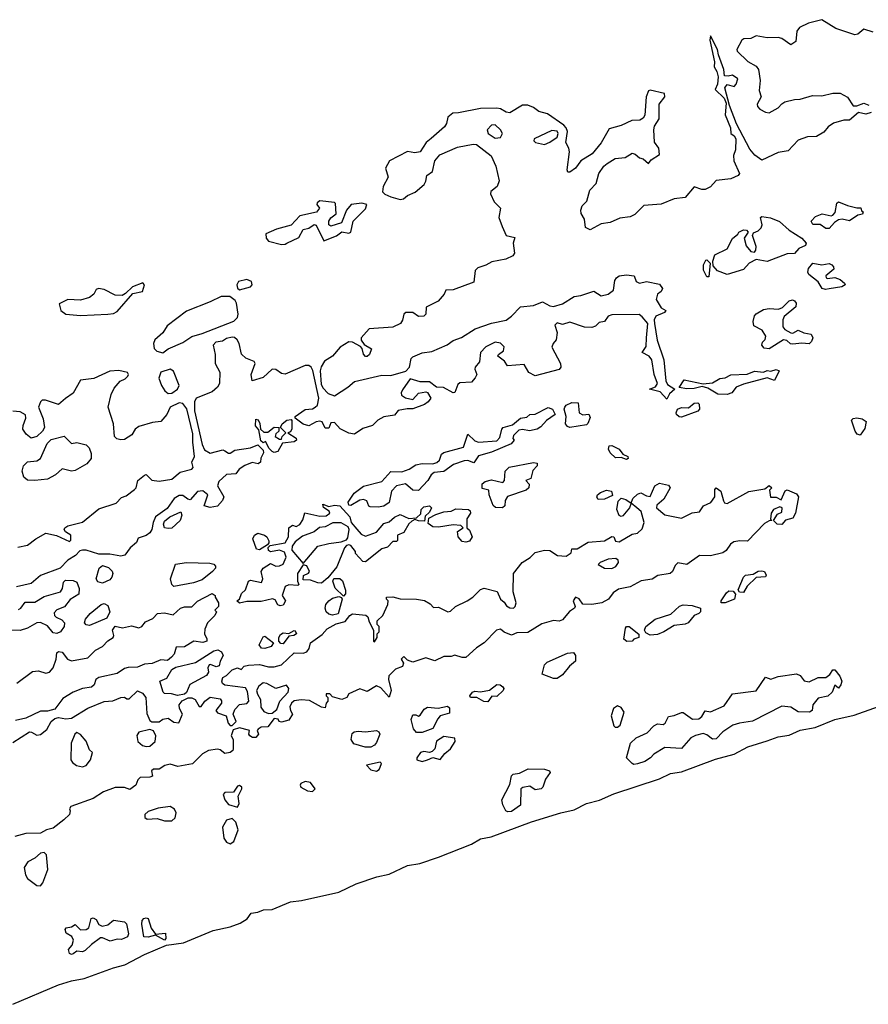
# Model space of a CAD drawing. Extents: x 2551545 to 2886624, y 315747 to 489036.
# Tile 3 of 119: x 2578792 to 2583439, y 333235 to 338628. Entities that reach past the tile are written whole.
import ezdxf

# ---------------------------------------------------------------- set-up
doc = ezdxf.new("R2010")
doc.units = 0

msp = doc.modelspace()

# ---------------------------------------------------------------- linework, layer by layer
at = {"layer": '0CON10XD'}
for points in [[(2583465, 338560.2), (2583415, 338576.6), (2583381.9, 338548.1), (2583365, 338544.4), (2583260.7, 338580.7), (2583185, 338628), (2583111.5, 338608.5), (2583061.1, 338585), (2583046.4, 338565), (2583041.2, 338508.8), (2583015, 338490), (2582964.4, 338524.5), (2582945, 338530), (2582885, 338528.4), (2582825, 338539.5), (2582795, 338525.5), (2582757.4, 338522.6), (2582745.3, 338515), (2582718, 338465), (2582720.8, 338455), (2582779, 338399), (2582825, 338373.6), (2582838, 338355), (2582847.2, 338295), (2582841.1, 338241.1), (2582852.7, 338205), (2582830.3, 338165), (2582832.3, 338152.3), (2582845, 338138), (2582875, 338120.8), (2582895, 338118.7), (2582945.8, 338145), (2582965, 338168), (2582982.2, 338177.8), (2583035, 338191.6), (2583065, 338192.2), (2583132.8, 338212.8), (2583185, 338211), (2583245, 338225.8), (2583285, 338226.1), (2583324.3, 338204.3), (2583355, 338155.8), (2583376.1, 338156.1), (2583415, 338171.2), (2583440.7, 338160.7)], [(2583455, 338120), (2583425, 338111.2), (2583385, 338119.4), (2583335, 338078.6), (2583305, 338077.8), (2583248.7, 338061.3), (2583219.6, 338040.4), (2583195, 338012.5), (2583155, 337988.8), (2583105, 337985.8), (2583055, 337968), (2582999.4, 337910.6), (2582945, 337900.5), (2582855, 337858), (2582816.8, 337886.8), (2582789.4, 337919.4), (2582717, 338057), (2582677.7, 338157.7), (2582652.5, 338255), (2582665, 338272.5), (2582705, 338262), (2582715.4, 338274.6), (2582724.3, 338305), (2582695, 338323.3), (2582670.8, 338319.2), (2582651.2, 338321.2), (2582646.7, 338355), (2582617.5, 338435), (2582613.3, 338465), (2582575, 338540), (2582570, 338515), (2582596.4, 338396.4), (2582595, 338370), (2582610, 338345), (2582616.7, 338315), (2582612.5, 338275), (2582600.8, 338245), (2582648.8, 338198.8), (2582660, 338170), (2582655, 338107.5), (2582684, 338035), (2582686.2, 338005), (2582705, 337991.2), (2582712.9, 337975), (2582711.4, 337915), (2582700.4, 337885), (2582702.4, 337855), (2582733.1, 337785), (2582725.6, 337775), (2582685, 337756), (2582605, 337748.2), (2582575, 337712.8), (2582545, 337697.5), (2582527.7, 337697.7), (2582485, 337713.3), (2582435, 337653.8), (2582375, 337646.3), (2582305, 337618.5), (2582209.4, 337610.6), (2582159.8, 337560.2), (2582135, 337549), (2582078.4, 337541.6), (2582025, 337517.5), (2581975, 337509.4), (2581915, 337477.3), (2581890.5, 337490.5), (2581885, 337536.2), (2581866.8, 337566.8), (2581863.8, 337585), (2581871.6, 337608.4), (2581897.5, 337635), (2581913.5, 337695), (2581948.7, 337731.3), (2581963.6, 337786.4), (2581990, 337825), (2582009.2, 337840.8), (2582052, 337867.9), (2582107.6, 337872.4), (2582145, 337896.4), (2582161.8, 337891.8), (2582185, 337871.2), (2582206, 337866), (2582235, 337840), (2582250, 337860), (2582295, 337890), (2582291.5, 337925), (2582267.1, 337957.1), (2582263.4, 338025), (2582268.4, 338045), (2582293.1, 338085), (2582293.8, 338165), (2582324.5, 338205), (2582323.1, 338223.1), (2582245, 338242), (2582235, 338237.5), (2582222.8, 338205), (2582215.6, 338105), (2582205, 338088.1), (2582188.1, 338078.1), (2582144.4, 338075.6), (2582085, 338048.2), (2582020.4, 338029.6), (2581975, 337954.4), (2581926.7, 337893.3), (2581864.5, 337855.5), (2581835.4, 337815), (2581805, 337792.7), (2581793.4, 337793.4), (2581789.6, 337805), (2581803.1, 337905), (2581799.5, 337925), (2581782.5, 337955), (2581791.1, 338015), (2581785.1, 338035.1), (2581771, 338051), (2581682.1, 338112.1), (2581634.9, 338124.9), (2581605, 338147.5), (2581575, 338160.4), (2581545, 338160.3), (2581475, 338118.5), (2581455, 338121.2), (2581425, 338140.1), (2581405, 338143.2), (2581315, 338142.4), (2581195, 338117.6), (2581163.1, 338116.9), (2581136.2, 338095), (2581129.6, 338060.4), (2581118.3, 338041.7), (2581045, 337977.5), (2581017.8, 337955), (2580985, 337904), (2580955, 337899.4), (2580915, 337905.6), (2580817.1, 337855), (2580795.6, 337815), (2580810, 337765), (2580781.5, 337715), (2580778.8, 337685), (2580791.8, 337671.8), (2580825, 337657.5), (2580875, 337642.7), (2580893.6, 337646.4), (2580916.2, 337665), (2580956.5, 337683.5), (2581006.7, 337725), (2581016.6, 337743.4), (2581021.1, 337775), (2581052.5, 337797.5), (2581064.3, 337855), (2581091.8, 337888.2), (2581189.2, 337929.2), (2581275, 337946.6), (2581294, 337945), (2581373.1, 337883.1), (2581398.8, 337825), (2581418, 337745), (2581407.1, 337715), (2581372.5, 337687.5), (2581370, 337675), (2581390.7, 337630.7), (2581424.6, 337595), (2581414.7, 337545), (2581434.6, 337495.4), (2581455.8, 337445.8), (2581503.5, 337435), (2581493.5, 337405), (2581500.6, 337349.4), (2581492, 337335), (2581453.3, 337316.7), (2581377.7, 337302.2), (2581345, 337283.8), (2581300.3, 337269.7), (2581286, 337255), (2581279.3, 337190.7), (2581165, 337148.4), (2581125, 337147.5), (2581115.6, 337125), (2581083.9, 337086.1), (2581017, 337053), (2581015.3, 337015), (2581005, 337004.1), (2580975, 337002.1), (2580945, 337024.6), (2580906.2, 337023.8), (2580895.4, 337014.6), (2580888.3, 336981.7), (2580877.7, 336965), (2580835, 336943.8), (2580704.6, 336935.4), (2580660.8, 336885), (2580662.1, 336872.1), (2580678.7, 336848.7), (2580718.8, 336825), (2580708, 336795), (2580695, 336783.8), (2580685, 336783.8), (2580675, 336796.7), (2580666.9, 336826.9), (2580657.9, 336837.9), (2580615, 336861.4), (2580595, 336864.2), (2580546.2, 336835), (2580504.2, 336785.8), (2580461.7, 336758.3), (2580442.7, 336727.3), (2580437.3, 336705), (2580442.4, 336632.4), (2580451.9, 336611.9), (2580480.8, 336580.8), (2580515, 336567.5), (2580588.8, 336615), (2580625, 336646), (2580775, 336681.8), (2580825, 336678.9), (2580907.1, 336702.9), (2580925.7, 336724.3), (2580935, 336772.5), (2580945, 336781.2), (2580995, 336803.5), (2581048.5, 336811.5), (2581132.8, 336847.2), (2581165, 336871.1), (2581212, 336888), (2581285.5, 336934.5), (2581375, 336965.8), (2581455, 336982.8), (2581485.6, 337004.4), (2581534.8, 337055.2), (2581605, 337061.8), (2581655, 337082.9), (2581695, 337060), (2581715, 337058), (2581765, 337072), (2581827.8, 337112.2), (2581865, 337117.8), (2581935, 337141.2), (2581975, 337116.2), (2582015, 337124.2), (2582043.4, 337146.6), (2582050.2, 337199.8), (2582059.2, 337215), (2582075, 337224.4), (2582115, 337231.1), (2582156.7, 337225), (2582168, 337195), (2582185, 337184.2), (2582225, 337193.8), (2582295, 337180), (2582312.5, 337155), (2582305, 337138.8), (2582284.2, 337125), (2582276.5, 337095), (2582305, 337050), (2582330, 337035), (2582322.5, 337025), (2582275.9, 337004.1), (2582266.2, 336985), (2582267.5, 336965), (2582282.8, 336872.8), (2582319.2, 336765), (2582329.7, 336649.7), (2582339.5, 336629.6), (2582380, 336605), (2582350.8, 336579.2), (2582335, 336550), (2582299.2, 336589.2), (2582240, 336605), (2582273.6, 336616.4), (2582283.8, 336635), (2582266, 336685), (2582254.2, 336765), (2582238.8, 336785), (2582200, 336805), (2582222.3, 336837.7), (2582224.2, 336885), (2582231.3, 336965), (2582201.1, 337001.1), (2582183.2, 337013.2), (2582035, 337012), (2582015, 337003.8), (2581994.5, 336975.5), (2581965, 336970.4), (2581945, 336950), (2581925, 336942.5), (2581883.8, 336943.8), (2581805, 336972), (2581765, 336958.8), (2581735, 336968.6), (2581722.5, 336955), (2581734.4, 336915), (2581728.9, 336875), (2581712.5, 336855), (2581706.4, 336835), (2581753.8, 336745), (2581754.6, 336725), (2581745, 336712.5), (2581615, 336676.9), (2581580, 336695), (2581555, 336740), (2581463, 336733), (2581447.2, 336757.2), (2581409.4, 336785), (2581413.1, 336795), (2581441.5, 336815), (2581445, 336835.8), (2581425, 336856.4), (2581395, 336862.2), (2581343.5, 336836.5), (2581314.5, 336805), (2581310, 336755), (2581286.2, 336725), (2581284.4, 336714.4), (2581295.6, 336685), (2581285.8, 336665.8), (2581265, 336642.9), (2581201.2, 336638.8), (2581190.3, 336629.7), (2581175, 336586.7), (2581165, 336583.8), (2581112.7, 336612.7), (2581073.8, 336615), (2581035, 336644), (2580985, 336644.3), (2580929.7, 336660.3), (2580888.7, 336601.3), (2580880.8, 336585), (2580882.2, 336572.2), (2580905, 336557.8), (2580945, 336548.6), (2580975, 336582.9), (2581015, 336590), (2581025, 336586.7), (2581042.5, 336555), (2581028, 336535), (2581009.2, 336520.8), (2580945, 336496.5), (2580912.7, 336497.3), (2580865, 336487.1), (2580845, 336461.9), (2580785, 336452.9), (2580752.5, 336435), (2580724.6, 336405.4), (2580671, 336389), (2580625, 336358.7), (2580593.8, 336363.8), (2580547.5, 336387.5), (2580515, 336422.5), (2580495, 336420), (2580485, 336390), (2580465, 336390), (2580447.5, 336425), (2580435, 336430), (2580415, 336425.8), (2580375, 336403.3), (2580345, 336412.5), (2580300, 336445), (2580300, 336455), (2580355, 336493.3), (2580395, 336497.5), (2580410, 336505), (2580422.5, 336517.5), (2580429.2, 336555), (2580396.3, 336706.3), (2580387.1, 336725), (2580375, 336734.4), (2580355, 336733.6), (2580245, 336687.5), (2580225, 336690), (2580195, 336711.4), (2580175, 336714.2), (2580125, 336668.9), (2580065, 336650), (2580060, 336685), (2580081.2, 336745), (2580075.8, 336755.8), (2580030, 336775), (2580007, 336797), (2579993.8, 336855), (2579983.3, 336875), (2579967.7, 336887.7), (2579955, 336888.8), (2579925, 336881.2), (2579902.4, 336867.6), (2579865, 336861.9), (2579851.1, 336845), (2579863.1, 336795), (2579862.9, 336745), (2579888, 336698), (2579885.4, 336635), (2579875, 336615.6), (2579845, 336590.6), (2579758, 336555), (2579749.2, 336535), (2579749.4, 336485), (2579790.9, 336300.9), (2579803.1, 336273.1), (2579835, 336253.3), (2579905, 336272.5), (2579915, 336267.5)], [(2581395, 337979), (2581425, 337982.2), (2581434.7, 338004.6), (2581424.6, 338025), (2581395, 338052.2), (2581375, 338050.8), (2581352.5, 338025), (2581356.7, 338005), (2581395, 337979)], [(2581665, 337944.6), (2581695, 337956.7), (2581735, 337984.2), (2581740.9, 338005), (2581735, 338017.1), (2581705, 338021.3), (2581608.8, 337975), (2581608, 337965), (2581616.2, 337955), (2581665, 337944.6)], [(2580225, 337396.9), (2580245, 337399.3), (2580255, 337403.9), (2580320, 337435), (2580345, 337479.4), (2580375, 337487.1), (2580405, 337505.5), (2580415, 337503.3), (2580457.5, 337417.5), (2580526.2, 337445), (2580555, 337466.7), (2580595, 337458.8), (2580605.6, 337464.4), (2580618.6, 337525), (2580685, 337592.5), (2580693.3, 337615), (2580665, 337622.9), (2580607.5, 337615), (2580580.8, 337585), (2580553.9, 337516.1), (2580495, 337496.7), (2580484.2, 337504.2), (2580484.2, 337524.2), (2580495, 337542.5), (2580524.4, 337565.5), (2580521.8, 337621.8), (2580515, 337627.3), (2580434.7, 337635.3), (2580421.1, 337625), (2580418.5, 337615), (2580432.7, 337595), (2580416.5, 337573.5), (2580325.3, 337554.7), (2580278.2, 337501.8), (2580198.7, 337481.3), (2580138.8, 337455), (2580141.2, 337431.2), (2580154.3, 337414.3), (2580225, 337396.9)], [(2583225, 337483.9), (2583206.2, 337485), (2583175.8, 337505.8), (2583135, 337505.8), (2583125.7, 337525), (2583150, 337550), (2583185.2, 337564.8), (2583235, 337554.2), (2583245, 337557.1), (2583257.5, 337572.5), (2583267.1, 337622.9), (2583275, 337630.6), (2583325, 337610), (2583375, 337597.5), (2583398.3, 337598.3), (2583401.7, 337581.7), (2583410, 337575), (2583407, 337563), (2583381.7, 337558.3), (2583335, 337526.7), (2583295, 337535.3), (2583275, 337532), (2583252.7, 337517.3), (2583225, 337483.9)], [(2582665, 337233.1), (2582612.5, 337252.5), (2582589.3, 337279.3), (2582587.5, 337305), (2582599.1, 337340.9), (2582665, 337372.5), (2582695, 337429.2), (2582725, 337452.5), (2582730, 337465), (2582755, 337477.1), (2582772.5, 337475), (2582780, 337465), (2582758.8, 337431.2), (2582770.3, 337390.3), (2582795, 337358), (2582815, 337355.7), (2582823.6, 337366.4), (2582824.5, 337385), (2582804, 337446), (2582810, 337460), (2582835, 337471.4), (2582851.7, 337488.3), (2582857.5, 337505), (2582849.2, 337545), (2582855, 337550), (2582903.4, 337543.4), (2582952.3, 337522.3), (2583005.5, 337475.5), (2583075, 337432.2), (2583098.5, 337405), (2583095, 337391.4), (2583057.5, 337375), (2583035, 337348.1), (2582995, 337345.5), (2582885, 337303.2), (2582825, 337314), (2582786.3, 337293.7), (2582755, 337259.2), (2582665, 337233.1)], [(2582565, 337220), (2582555, 337220), (2582537, 337257), (2582536.7, 337285), (2582548.3, 337311.7), (2582555, 337312.5), (2582572.5, 337295), (2582565, 337220)], [(2583205, 337150), (2583186.7, 337155), (2583165, 337192.5), (2583113, 337233), (2583108, 337245), (2583110.8, 337265), (2583135, 337294), (2583185, 337285.6), (2583225, 337291.9), (2583239.2, 337285), (2583248.1, 337275), (2583249.1, 337260.9), (2583206.7, 337225), (2583207.5, 337215), (2583215, 337210), (2583255, 337216.9), (2583284, 337205), (2583308.8, 337185), (2583311.2, 337175), (2583294.4, 337165.5), (2583225, 337154.2), (2583205, 337150)], [(2579995, 337149.4), (2580015, 337154.4), (2580055.6, 337164.5), (2580064.4, 337175.6), (2580061.9, 337195), (2580035, 337205.4), (2579989.5, 337195), (2579980.6, 337175), (2579985, 337157.5), (2579995, 337149.4)], [(2579125, 337008.5), (2579275, 337014.7), (2579305, 337019.8), (2579325, 337030.3), (2579412.1, 337127.9), (2579465, 337139.5), (2579475.5, 337175), (2579466, 337186), (2579409.4, 337165), (2579372.1, 337127.9), (2579352.5, 337117.6), (2579315, 337118.6), (2579255, 337150.7), (2579223.8, 337156.2), (2579210, 337150), (2579198.2, 337125), (2579173.8, 337106.2), (2579125, 337091.8), (2579055.1, 337094.9), (2579007.7, 337072.3), (2579016.8, 337035), (2579045.2, 337015.2), (2579125, 337008.5)], [(2579575, 336803.3), (2579605, 336826), (2579685, 336860), (2579735, 336892.9), (2579791.2, 336908.8), (2579963.6, 336976.4), (2579983.9, 336996.1), (2579988.8, 337015), (2579979.6, 337075), (2579970.9, 337090.9), (2579942.3, 337112.3), (2579895, 337112.5), (2579835, 337082.1), (2579705, 337031.5), (2579598.8, 336951.2), (2579575, 336913.5), (2579531.1, 336875), (2579524.1, 336854.1), (2579527.9, 336827.9), (2579543, 336813), (2579575, 336803.3)], [(2582895, 336824.7), (2582868.5, 336828.5), (2582855.8, 336845), (2582858.8, 336861.2), (2582873.9, 336876.1), (2582876.7, 336895), (2582857.7, 336927.7), (2582811.7, 336951.7), (2582808.5, 336975), (2582815, 337005.7), (2582825, 337017.7), (2582865, 337041.1), (2582895, 337046.8), (2582947.6, 337042.3), (2582968.1, 337051.9), (2583005, 337087.9), (2583023.2, 337093.2), (2583035, 337088.6), (2583044.4, 337075), (2583042.1, 337055), (2582977.1, 337002.9), (2582970.4, 336985), (2582970, 336945), (2582981.1, 336931.1), (2583015, 336912.1), (2583025, 336911.5), (2583055, 336927.8), (2583085, 336912.3), (2583125.3, 336905.3), (2583134.5, 336885), (2583126.9, 336865), (2583115, 336852.5), (2583075, 336857.2), (2583025, 336850.7), (2583012.8, 336852.8), (2582991.9, 336871.9), (2582975, 336874.2), (2582895, 336824.7)], [(2579605, 336580), (2579625, 336582.5), (2579655.4, 336604.6), (2579665.8, 336625), (2579633.6, 336703.6), (2579615, 336713.8), (2579565, 336697.5), (2579554, 336665), (2579567.5, 336625), (2579587.3, 336595), (2579605, 336580)], [(2578781.7, 335738.3), (2578835, 335749.2), (2578880.9, 335785), (2578935, 335815.4), (2578993.8, 335803.8), (2579065, 335770), (2579071.7, 335778.3), (2579072.5, 335805), (2579042.9, 335822.9), (2579035.8, 335835), (2579039.2, 335845), (2579055, 335855.4), (2579135, 335876.2), (2579225, 335948.2), (2579319.9, 335980.1), (2579348.6, 336011.4), (2579375, 336020), (2579420, 336055), (2579429.5, 336065), (2579439.2, 336105), (2579475, 336134), (2579485, 336136.7), (2579516.2, 336106.2), (2579555, 336100.6), (2579625, 336111.2), (2579670.7, 336149.3), (2579735, 336166.7), (2579741.2, 336175), (2579734.3, 336205), (2579748.8, 336235), (2579739.2, 336315), (2579740.2, 336360.2), (2579706.5, 336496.5), (2579685, 336526.2), (2579665, 336529.2), (2579615, 336506.5), (2579596.9, 336465), (2579565, 336427.5), (2579518.7, 336421.3), (2579445, 336399.4), (2579425, 336385.8), (2579405.5, 336355), (2579365, 336329.6), (2579345, 336326.1), (2579323.1, 336333.1), (2579310.9, 336345), (2579305.9, 336415), (2579276.2, 336505), (2579292.1, 336575), (2579310.1, 336609.9), (2579341.2, 336648.8), (2579368.9, 336661.1), (2579383.3, 336675), (2579387.5, 336685), (2579382.5, 336695), (2579335, 336705.8), (2579285, 336703.8), (2579197.8, 336662.2), (2579125, 336653.3), (2579085, 336581.9), (2579043.3, 336553.3), (2579005, 336520), (2578932.5, 336545), (2578915, 336544.5), (2578905, 336535.5), (2578894.4, 336505), (2578921.3, 336441.3), (2578928, 336395), (2578916.9, 336375), (2578885, 336344.6), (2578855, 336335.4), (2578827.5, 336357.5), (2578809.7, 336385), (2578810.9, 336405), (2578826, 336445), (2578823.1, 336463.1), (2578795, 336479.5), (2578755, 336483.8)], [(2582665, 336574.5), (2582615, 336577.1), (2582560.3, 336610.3), (2582528.3, 336618.3), (2582485, 336607.5), (2582445, 336606), (2582403.3, 336613.3), (2582430, 336655), (2582535, 336633.3), (2582585, 336638.9), (2582625, 336663.8), (2582655, 336666.2), (2582685, 336683.8), (2582775, 336686.2), (2582815, 336703.3), (2582865, 336697.5), (2582885, 336706.7), (2582905, 336703.3), (2582935, 336712.5), (2582950, 336705), (2582925, 336652.5), (2582885, 336666.7), (2582755, 336632.5), (2582714.2, 336615.8), (2582692, 336585), (2582665, 336574.5)], [(2580755, 335958.2), (2580710.5, 335960.4), (2580703.3, 335963.3), (2580693, 335993), (2580675, 336000), (2580655, 335996.7), (2580605, 335967.5), (2580595, 335970), (2580591.2, 335985), (2580624, 336035), (2580675, 336074), (2580775, 336099.2), (2580825, 336153.3), (2580885, 336151.2), (2580925, 336166.2), (2580960.3, 336189.7), (2580995, 336196.7), (2581053.9, 336196.1), (2581076.9, 336203.1), (2581090.5, 336215), (2581102.2, 336247.8), (2581115, 336257.5), (2581222.5, 336287.5), (2581245, 336357.5), (2581285, 336321.2), (2581305, 336313.8), (2581405, 336321.2), (2581420.7, 336339.3), (2581431.5, 336385), (2581440, 336395), (2581490, 336410), (2581534, 336445), (2581569.3, 336450.7), (2581585, 336465.7), (2581615, 336467.1), (2581685, 336504.5), (2581710, 336495), (2581723.8, 336465), (2581676.5, 336433.5), (2581645, 336398), (2581625, 336386.2), (2581583, 336377), (2581545, 336383.8), (2581525, 336380), (2581495, 336350), (2581492.5, 336335), (2581500, 336325), (2581482.5, 336305), (2581375, 336258.9), (2581305, 336239.5), (2581278.8, 336201.2), (2581245, 336213.3), (2581225, 336212.1), (2581167.6, 336192.4), (2581115, 336153.1), (2581061.8, 336148.2), (2581044.1, 336135.9), (2581027.5, 336105), (2580975, 336048.9), (2580945, 336051.2), (2580905, 336085.8), (2580855, 336075.5), (2580826.9, 336045), (2580815.9, 335984.1), (2580785, 335964.5), (2580755, 335958.2)], [(2581805, 336394.6), (2581790.9, 336400.9), (2581781.2, 336415), (2581783.8, 336455), (2581773.3, 336495), (2581776.2, 336505), (2581783.9, 336516.1), (2581815, 336531.2), (2581849.3, 336529.3), (2581854.5, 336474.5), (2581875, 336464.4), (2581908.3, 336468.3), (2581915, 336450), (2581903.6, 336416.4), (2581895, 336410), (2581805, 336394.6)], [(2582415, 336452), (2582402.5, 336452.5), (2582388.8, 336465), (2582386.2, 336475), (2582394.2, 336495.8), (2582415, 336503.8), (2582455, 336502.5), (2582485, 336527.5), (2582505, 336528.8), (2582512.5, 336522.5), (2582514.2, 336495.8), (2582505, 336483.8), (2582415, 336452)], [(2583395, 336353.3), (2583377.7, 336357.7), (2583366, 336375), (2583347.5, 336435), (2583356.2, 336443.8), (2583375, 336447.5), (2583405, 336442), (2583427.3, 336427.3), (2583420.3, 336389.7), (2583395, 336353.3)], [(2580185, 336257.5), (2580173.9, 336263.9), (2580158.8, 336278.8), (2580138.3, 336318.3), (2580125, 336310), (2580111.7, 336321.7), (2580101.7, 336381.7), (2580083.6, 336403.6), (2580085, 336440), (2580097, 336437), (2580106.4, 336416.4), (2580110, 336385), (2580128.3, 336368.3), (2580150.7, 336369.3), (2580185, 336396.2), (2580210, 336395), (2580210, 336375), (2580195, 336360), (2580190, 336345), (2580215, 336330), (2580225, 336330), (2580230, 336345), (2580250, 336365), (2580220, 336395), (2580228.8, 336415), (2580255, 336434), (2580277.5, 336437.5), (2580282.5, 336432.5), (2580282.3, 336387.7), (2580275, 336370), (2580260, 336365), (2580305, 336336.7), (2580307.5, 336325), (2580295, 336316.7), (2580231.7, 336308.3), (2580205, 336262.5), (2580185, 336257.5)], [(2578875, 336104.7), (2578835, 336106.7), (2578815, 336122.5), (2578805.8, 336155), (2578812.7, 336185), (2578835, 336205.9), (2578885, 336211.1), (2578905, 336224.6), (2578943.1, 336306.9), (2578965, 336329.6), (2579035, 336346.2), (2579075, 336307.5), (2579105, 336311.8), (2579155, 336298.8), (2579173.1, 336283), (2579182.5, 336252.5), (2579183, 336225), (2579158.9, 336195), (2579095, 336158.6), (2579075, 336155.3), (2579025, 336168.5), (2578988.2, 336135), (2578945, 336112.1), (2578875, 336104.7)], [(2579915, 336267.5), (2579935, 336253.3), (2579945, 336253.3), (2579969.5, 336270.4), (2580056.4, 336283.6), (2580095, 336300), (2580125, 336270), (2580127.5, 336255), (2580113, 336227), (2580110, 336205), (2580097.5, 336195), (2580065, 336202), (2580025, 336186), (2579993, 336167), (2579975, 336141.2), (2579925, 336137.8), (2579881.7, 336098.3), (2579875.8, 336075), (2579908.9, 336015), (2579903.1, 335995), (2579875, 335963.1), (2579835, 335956.7), (2579802.5, 335965), (2579821.4, 336025), (2579795, 336048.5), (2579765, 336044), (2579725, 335998.8), (2579711.7, 336001.7), (2579685, 336021.8), (2579665, 336022.5), (2579637.3, 336005), (2579599.2, 335950.8), (2579535.7, 335905), (2579522.5, 335875), (2579515.6, 335835), (2579505, 335817.1), (2579485, 335803.3), (2579440.7, 335789.3), (2579431.2, 335765), (2579396.7, 335735), (2579366.7, 335695), (2579345, 335689.4), (2579285, 335701.5), (2579225, 335700.8), (2579155, 335722.5), (2579135, 335722.5), (2579121.7, 335718.3), (2579096.6, 335693.4), (2579055, 335668.1), (2579013.3, 335625), (2578905, 335584.2), (2578855, 335540.8), (2578775, 335521.2)], [(2582115, 336218.8), (2582085, 336230), (2582055, 336227.5), (2582026, 336256), (2582016.7, 336275), (2582020, 336295), (2582035, 336296.7), (2582074, 336275), (2582095, 336248.8), (2582121.2, 336235), (2582123.3, 336225), (2582115, 336218.8)], [(2581435, 335954.2), (2581397.2, 335957.2), (2581385, 335967.1), (2581362, 336025), (2581360.7, 336050.7), (2581325, 336060), (2581324, 336086), (2581341.5, 336098.5), (2581375, 336108.8), (2581437, 336093), (2581446.2, 336103.8), (2581449.4, 336155), (2581472.5, 336177.5), (2581605, 336202.9), (2581625, 336198.8), (2581625.6, 336184.4), (2581600.9, 336159.1), (2581590, 336115), (2581563.3, 336105), (2581582.5, 336085), (2581580, 336065), (2581565, 336051.9), (2581463.2, 336016.8), (2581450, 335995), (2581448, 335965), (2581435, 335954.2)], [(2578755, 334668.5), (2578845, 334727.1), (2578856.8, 334726.8), (2578885, 334710), (2578905, 334712.5), (2578939.7, 334740.3), (2578963.8, 334785), (2578985, 334800), (2579005, 334806.2), (2579045, 334799.2), (2579075, 334802), (2579165, 334856.7), (2579253.9, 334893.9), (2579302.7, 334897.3), (2579346.4, 334916.4), (2579365, 334917.5), (2579378.3, 334908.3), (2579391.7, 334908.3), (2579437, 334953), (2579465, 334940), (2579482.5, 334915), (2579488.3, 334828.3), (2579505, 334790), (2579515, 334782.5), (2579555, 334782.5), (2579575, 334796.7), (2579605, 334802.5), (2579635, 334780), (2579662.5, 334777.5), (2579683.3, 334825), (2579667.5, 334855), (2579665.7, 334875), (2579681.7, 334898.3), (2579715, 334913.1), (2579735, 334913.1), (2579752, 334905), (2579775, 334866.7), (2579785, 334866.7), (2579805.8, 334895), (2579835, 334918), (2579888.8, 334908.8), (2579897.5, 334897.5), (2579896.7, 334885), (2579866, 334845), (2579875, 334831.4), (2579922.5, 334815), (2579933.3, 334775), (2579945, 334763.3), (2579955, 334762.5), (2579976.7, 334785), (2579960, 334825), (2579969.5, 334850.4), (2579995, 334876.7), (2580035, 334883.3), (2580046.7, 334895), (2580039.3, 334949.3), (2580028.8, 334968.8), (2579915, 334982.5), (2579903, 334993), (2579898, 335005), (2579904.4, 335025.6), (2579925, 335036.7), (2579955, 335067.5), (2579985, 335077.5), (2580005, 335070), (2580021.7, 335088.3), (2580045, 335092.5), (2580105, 335096.5), (2580155, 335084.4), (2580185, 335084.2), (2580225, 335094), (2580295, 335160), (2580345, 335159.2), (2580363.9, 335166.1), (2580376.7, 335185), (2580384.1, 335215.9), (2580448.4, 335261.6), (2580475, 335291.2), (2580525, 335320), (2580575, 335331.2), (2580598.8, 335365), (2580615, 335374.2), (2580686.4, 335366.4), (2580698.3, 335358.3), (2580705, 335330), (2580730, 335285), (2580730, 335225), (2580735, 335220), (2580750, 335245), (2580750, 335265), (2580760, 335275), (2580760, 335305), (2580750, 335315), (2580750, 335335), (2580780, 335365), (2580807.5, 335425), (2580810, 335445), (2580800, 335455), (2580800, 335465), (2580835, 335467.5), (2580875, 335456), (2580963.9, 335453.9), (2581007.7, 335447.7), (2581039.1, 335429.1), (2581058.3, 335408.3), (2581085, 335410), (2581135.9, 335384.1), (2581150.7, 335389.3), (2581177.5, 335415), (2581242.5, 335445), (2581273.9, 335466.1), (2581315, 335506.7), (2581335, 335514), (2581406.6, 335496.6), (2581423.8, 335453.8), (2581445, 335437.5), (2581457.5, 335417.5), (2581475, 335406.7), (2581495, 335405.7), (2581505.7, 335414.3), (2581510.5, 335435), (2581494, 335495), (2581496.5, 335595), (2581543.3, 335655), (2581587.7, 335682.3), (2581615, 335709.2), (2581665, 335722.9), (2581695, 335720.8), (2581736.4, 335693.6), (2581785, 335690), (2581812.5, 335707.5), (2581815, 335730), (2581845, 335730), (2581905, 335766), (2581995, 335773.3), (2582035, 335797.5), (2582046.1, 335796.1), (2582055, 335772.5), (2582075, 335768.8), (2582145, 335811.2), (2582175, 335816.2), (2582200.9, 335839.1), (2582211.4, 335875), (2582195.6, 335935), (2582170.8, 335955), (2582140, 335980), (2582150, 336005), (2582175, 336030), (2582193.9, 336036.1), (2582225, 336020), (2582245, 336017.5), (2582269.2, 336075), (2582295, 336088.9), (2582345, 336078), (2582353.8, 336065), (2582318.3, 336001.7), (2582280.5, 335969.5), (2582279.2, 335955), (2582325, 335915.7), (2582415, 335898), (2582475, 335926.7), (2582515, 335932.5), (2582536.2, 335965), (2582576.4, 335983.7), (2582597.5, 336015), (2582598.8, 336055), (2582605, 336063.3), (2582631.4, 336045), (2582645, 335992.5), (2582652, 335982), (2582665, 335978.8), (2582785, 336043.8), (2582871.2, 336058.8), (2582895, 336076), (2582910, 336065), (2582898.3, 336051.7), (2582903, 336013), (2582935, 336012.5), (2582961.7, 335998.3), (2582983, 336047), (2582995, 336052.5), (2583045, 336031.2), (2583055.8, 336015), (2583040, 335925), (2583025, 335898), (2582985, 335886.7), (2582965, 335863.1), (2582940, 335865), (2582927, 335877), (2582920, 335885), (2582940.7, 335919.3), (2582965, 335930), (2582966.7, 335955), (2582955, 335960), (2582920, 335945), (2582907.5, 335925), (2582902.5, 335892.5), (2582910, 335885), (2582895, 335883.3), (2582870.7, 335869.3), (2582777.2, 335772.8), (2582735, 335774.4), (2582702.4, 335767.6), (2582683.6, 335756.4), (2582659.5, 335720.5), (2582642.4, 335707.6), (2582575, 335691.9), (2582515, 335693.8), (2582445, 335643.8), (2582395, 335652.5), (2582381.4, 335638.6), (2582366.9, 335605), (2582354.4, 335595.5), (2582286.7, 335583.3), (2582255, 335563.6), (2582195, 335555.5), (2582135, 335522.5), (2582070.9, 335509.1), (2582041.6, 335488.4), (2582015.4, 335455), (2581980, 335435), (2581925.3, 335425.3), (2581875, 335427.1), (2581855.3, 335455.3), (2581835, 335464.4), (2581822.2, 335445), (2581833.8, 335415), (2581830, 335405), (2581803, 335387), (2581765, 335341.8), (2581745, 335334.3), (2581715, 335337.3), (2581650.6, 335319.4), (2581575, 335271.5), (2581515, 335270), (2581485, 335257.5), (2581445, 335273.3), (2581425, 335290), (2581402.5, 335285), (2581335.6, 335215), (2581293, 335187), (2581234.6, 335135.4), (2581214.3, 335134.3), (2581175, 335148), (2581155, 335140.8), (2581115, 335141.2), (2581065, 335116.1), (2581015, 335132.5), (2580945, 335110), (2580915, 335120), (2580895, 335140), (2580880, 335125), (2580893, 335103), (2580888.8, 335085), (2580849.5, 335070.5), (2580813.8, 335035), (2580812, 335015), (2580825.8, 334955), (2580815, 334917.5), (2580769.5, 334969.6), (2580745, 334980), (2580695, 334948.6), (2580655, 334963.8), (2580595, 334936.7), (2580582.5, 334915), (2580555.9, 334904.1), (2580505, 334920), (2580490, 334935), (2580470, 334935), (2580470, 334925), (2580480, 334915), (2580480, 334895), (2580470, 334885), (2580465, 334860), (2580445, 334862.5), (2580379.3, 334899.3), (2580333.5, 334903.5), (2580295, 334897.1)], [(2581960, 336000), (2581952.7, 336012.7), (2581956.7, 336025), (2581971.5, 336038.5), (2582005, 336051.5), (2582032, 336045), (2582037.7, 336022.3), (2581995, 336002.2), (2581960, 336000)], [(2580217.6, 335417.6), (2580205, 335422.9), (2580191.4, 335451.4), (2580177, 335457), (2580115, 335441.9), (2580035, 335440.8), (2579995, 335433.3), (2579980, 335445), (2579996.2, 335453.8), (2580006, 335485), (2580028.6, 335505), (2580045, 335553.8), (2580055, 335557.5), (2580116.7, 335545), (2580124, 335565), (2580113.3, 335605), (2580125, 335624.3), (2580165, 335650), (2580195, 335634.2), (2580215, 335636), (2580235, 335646.7), (2580251.2, 335685), (2580241.7, 335711.7), (2580215, 335723.3), (2580165, 335713.3), (2580155, 335720), (2580152.5, 335737.5), (2580162.5, 335747.5), (2580246.4, 335763.6), (2580263.8, 335795), (2580266.2, 335845), (2580285, 335860), (2580305, 335852.5), (2580326.4, 335863.6), (2580341.7, 335888.3), (2580353.3, 335926.7), (2580435, 335908.8), (2580469.3, 335910.7), (2580490, 335925), (2580487, 335937), (2580455, 335956.7), (2580451.2, 335975), (2580485, 335962.5), (2580515, 335970), (2580545.7, 335965.7), (2580600, 335905), (2580607.5, 335875), (2580637.5, 335837.5), (2580661.2, 335811.2), (2580685, 335799.2), (2580745, 335821.9), (2580785, 335869.2), (2580815, 335877.5), (2580845, 335903.3), (2580875, 335917.5), (2580923, 335897), (2580965, 335900), (2580988.3, 335921.7), (2580990, 335945), (2581005, 335960), (2581035, 335966.2), (2581047.5, 335955), (2581035, 335930), (2581011.7, 335908.3), (2581008.3, 335881.7), (2580975, 335882.5), (2580955, 335890), (2580939.3, 335880.7), (2580922.7, 335867.3), (2580895, 335820), (2580860, 335805), (2580860, 335775), (2580855, 335770), (2580835, 335770), (2580805, 335740), (2580775, 335730), (2580685, 335658.1), (2580670.9, 335660.9), (2580630, 335705), (2580630, 335715), (2580605, 335747.5), (2580595, 335752.5), (2580581.7, 335748.3), (2580570, 335735), (2580528.8, 335631.2), (2580479.1, 335570.9), (2580445, 335541.9), (2580423.7, 335543.7), (2580385, 335559.2), (2580345, 335560), (2580346.4, 335583.6), (2580373.6, 335596.4), (2580378.8, 335605), (2580365, 335636.7), (2580345, 335642.5), (2580313.3, 335595), (2580312.5, 335552.5), (2580320, 335535), (2580315, 335530), (2580265, 335532), (2580245, 335523.3), (2580228.8, 335475), (2580248.1, 335445), (2580235, 335422.2), (2580217.6, 335417.6)], [(2582085, 335907.5), (2582075, 335913.3), (2582062, 335945), (2582068.3, 335991.7), (2582085, 336006.7), (2582110.7, 336000.7), (2582140, 335980), (2582131.2, 335955), (2582095, 335910), (2582085, 335907.5)], [(2579605, 335840.5), (2579585.4, 335845.4), (2579579.6, 335865), (2579585, 335880.8), (2579614, 335906), (2579675, 335932.5), (2579679.2, 335915), (2579671.1, 335885), (2579625, 335844), (2579605, 335840.5)], [(2581235, 335765.8), (2581215, 335770.8), (2581192.9, 335795), (2581190, 335825), (2581220, 335845), (2581207, 335857), (2581165, 335860.8), (2581085, 335848.9), (2581055, 335851.4), (2581028.3, 335868.3), (2581031.7, 335898.3), (2581071.2, 335918.8), (2581115, 335933.1), (2581155, 335935.8), (2581180.7, 335949.3), (2581250, 335945), (2581258.3, 335938.3), (2581260, 335925), (2581240, 335895), (2581240, 335845), (2581255, 335832.5), (2581270, 335795), (2581255, 335772), (2581235, 335765.8)], [(2580345, 335650), (2580424, 335745), (2580485, 335760), (2580552.5, 335767.5), (2580581.2, 335778.8), (2580589.2, 335790.8), (2580596.2, 335835), (2580591.2, 335851.2), (2580551.5, 335871.5), (2580506.7, 335873.3), (2580465, 335851.1), (2580432.9, 335847.1), (2580405, 335823.3), (2580340.7, 335799.3), (2580301.2, 335768.8), (2580283.8, 335745), (2580282, 335722), (2580345, 335650)], [(2580105, 335723.8), (2580088.8, 335728.8), (2580068.9, 335785), (2580078, 335805), (2580095, 335815.6), (2580131.9, 335805), (2580145.8, 335795), (2580156.7, 335773.3), (2580157, 335763), (2580148.3, 335751.7), (2580105, 335723.8)], [(2579245, 335542.5), (2579220.1, 335550.1), (2579211.2, 335565), (2579226.6, 335623.4), (2579245, 335638.5), (2579277.3, 335627.3), (2579297.4, 335607.4), (2579301.5, 335595), (2579296.8, 335575), (2579285, 335560), (2579245, 335542.5)], [(2579635, 335523.8), (2579624.4, 335534.5), (2579617.1, 335565), (2579645, 335645.7), (2579705, 335654.6), (2579832.4, 335652.4), (2579855, 335645.7), (2579864, 335635), (2579864, 335625), (2579847.1, 335605), (2579790.6, 335559.4), (2579743.7, 335543.7), (2579635, 335523.8)], [(2582035, 335622.5), (2582056.4, 335633.6), (2582070, 335655), (2582068.3, 335668.3), (2582057, 335677), (2582015, 335673.3), (2581970, 335655), (2581960, 335645), (2581995, 335623.3), (2582035, 335622.5)], [(2582755, 335490), (2582732.5, 335492.5), (2582726.2, 335505), (2582755, 335575.6), (2582765.8, 335585.8), (2582808, 335592), (2582835, 335607.1), (2582855, 335610), (2582870, 335605), (2582880, 335585), (2582875, 335577.5), (2582825, 335573.3), (2582776.2, 335525), (2582755, 335490)], [(2578785, 335398), (2578798, 335405), (2578822.7, 335437.3), (2578875, 335438.1), (2578925, 335469.2), (2579014.6, 335495.4), (2579026.4, 335513.6), (2579032.4, 335547.6), (2579041.9, 335558.1), (2579085, 335556.9), (2579105, 335546.9), (2579117, 335513), (2579115, 335481.2), (2579068, 335452), (2579036.8, 335413.2), (2578995, 335395.8), (2578980, 335380), (2578981.9, 335365), (2578990.8, 335355), (2579021.8, 335341.8), (2579036.5, 335325), (2579035.6, 335305), (2579015.5, 335274.6), (2578995, 335266.9), (2578975, 335270), (2578945, 335309.2), (2578905, 335325.7), (2578885, 335324.2), (2578834.6, 335295.4), (2578795, 335282.5), (2578735, 335284.5)], [(2580565, 335470), (2580520, 335515), (2580506.4, 335553.6), (2580512.3, 335567.7), (2580545, 335567.5), (2580559.2, 335555), (2580575.8, 335504.2), (2580576.2, 335483.8), (2580565, 335470)], [(2578775.5, 334994.5), (2578861.8, 335058.2), (2578895, 335062.2), (2578935, 335049.2), (2578955, 335054), (2578975, 335078.8), (2578992.5, 335125), (2578995, 335160), (2579005, 335167.5), (2579025, 335163.3), (2579053.8, 335125), (2579075, 335116.7), (2579165, 335132.5), (2579207.5, 335175), (2579245.4, 335194.6), (2579274.5, 335225.4), (2579303.8, 335245), (2579308, 335255), (2579300, 335285), (2579315, 335306.2), (2579355, 335297.5), (2579405, 335308.6), (2579445, 335296.5), (2579460.6, 335305), (2579480.5, 335329.5), (2579521.3, 335348.7), (2579546.2, 335375), (2579585, 335380), (2579632.3, 335367.7), (2579672, 335405), (2579695, 335412.5), (2579735, 335412), (2579765, 335443.1), (2579845, 335486), (2579862.5, 335475), (2579862.5, 335465), (2579880, 335435), (2579880, 335415), (2579860, 335395), (2579870, 335385), (2579860, 335365), (2579820, 335325), (2579805, 335290), (2579803.3, 335265), (2579817, 335237), (2579815.8, 335225), (2579795, 335217.1), (2579745, 335223.8), (2579695, 335192.5), (2579648.3, 335191.7), (2579637, 335153), (2579623, 335137), (2579601.7, 335118.3), (2579565, 335122), (2579517.7, 335102.3), (2579475, 335099.1), (2579437.7, 335082.3), (2579385, 335080.4), (2579365, 335074.6), (2579325, 335047.9), (2579225.4, 335024.6), (2579209.4, 335015), (2579199.4, 334985), (2579185, 334972.9), (2579135, 334965.8), (2579084.7, 334945.3), (2579028.8, 334911.2), (2578985, 334851.2), (2578945, 334840.6), (2578905, 334841.4), (2578825, 334802.5), (2578769.5, 334790.5)], [(2582655, 335434.4), (2582632.5, 335435), (2582632.5, 335445), (2582661.8, 335488.2), (2582675, 335499.4), (2582698.6, 335498.6), (2582712, 335482), (2582706.5, 335455), (2582655, 335434.4)], [(2579175, 335310.6), (2579155, 335312.9), (2579146.9, 335325), (2579152.7, 335345), (2579177.8, 335375), (2579237.1, 335425), (2579255, 335430), (2579275, 335419.2), (2579285.4, 335385), (2579269.1, 335350.9), (2579175, 335310.6)], [(2580505, 335367.1), (2580485, 335373.1), (2580470.6, 335385), (2580464.4, 335405), (2580468.1, 335425), (2580484.2, 335445.8), (2580505, 335460.4), (2580538.8, 335468.8), (2580553.6, 335463.6), (2580557.5, 335455), (2580535, 335373.8), (2580505, 335367.1)], [(2582245, 335256.7), (2582220.7, 335270.7), (2582212.5, 335285), (2582220, 335305), (2582271.2, 335345), (2582357.8, 335372.2), (2582405, 335415.4), (2582425, 335423.5), (2582475, 335418.8), (2582520, 335405), (2582520, 335385), (2582510, 335375), (2582484.3, 335365.7), (2582453.1, 335325), (2582435, 335316.7), (2582375, 335310), (2582318.8, 335275), (2582285, 335261.4), (2582245, 335256.7)], [(2580235, 335209.5), (2580221.5, 335211.4), (2580210, 335225), (2580211.5, 335245), (2580220, 335260), (2580235, 335269.2), (2580265, 335266.7), (2580295, 335282.5), (2580300, 335280), (2580306.7, 335265), (2580292.5, 335255), (2580265, 335251.2), (2580235, 335209.5)], [(2582117.3, 335222.7), (2582100, 335235), (2582108.6, 335295), (2582115, 335305.4), (2582128.8, 335305), (2582182.5, 335262.5), (2582182.5, 335245), (2582153.9, 335236.1), (2582145, 335224.3), (2582117.3, 335222.7)], [(2580135, 335183.6), (2580116, 335186), (2580102.5, 335205), (2580125, 335247.5), (2580135, 335252.5), (2580182.5, 335215), (2580168.9, 335195), (2580135, 335183.6)], [(2579655.9, 334925.9), (2579623.3, 334936.7), (2579585, 334937.5), (2579577.5, 334945), (2579560, 335005), (2579598, 335022), (2579625, 335070), (2579647.5, 335082.5), (2579755, 335106.7), (2579855, 335171.4), (2579876, 335176), (2579897.5, 335165), (2579906.2, 335145), (2579890, 335115), (2579885, 335090), (2579867, 335083), (2579837, 335097), (2579830, 335095), (2579821.2, 335078.8), (2579825.8, 335055), (2579814.6, 335035.4), (2579722.7, 334987.3), (2579705, 334942.5), (2579695, 334933.3), (2579655.9, 334925.9)], [(2581715, 335019.6), (2581653.3, 335043.3), (2581665.4, 335094.6), (2581681.1, 335108.9), (2581791.2, 335158.8), (2581825, 335163.1), (2581836.2, 335146.2), (2581834.5, 335115), (2581802.1, 335087.9), (2581765, 335040), (2581735, 335020.3), (2581715, 335019.6)], [(2582155, 334548.8), (2582145, 334553.8), (2582114, 334585), (2582135.8, 334665), (2582167.5, 334695), (2582227.4, 334722.6), (2582265, 334761.3), (2582285, 334771.5), (2582315, 334768.8), (2582325.5, 334775), (2582345, 334812.5), (2582375, 334817.5), (2582415, 334834.5), (2582425, 334834.5), (2582476.4, 334796.4), (2582510.4, 334799.6), (2582527.6, 334812.4), (2582545, 334842.5), (2582575, 334837.7), (2582649.3, 334870.7), (2582695, 334935.5), (2582825, 334952.9), (2582875, 335027.5), (2582905, 335017.1), (2582945, 335030.5), (2583045, 335045.7), (2583065, 335035.7), (2583087.5, 335007.5), (2583115, 335001), (2583165, 335026.2), (2583205.2, 335024.8), (2583228.9, 335041.1), (2583245, 335066.7), (2583255, 335067.5), (2583282.3, 335032.3), (2583293.3, 335005), (2583288.8, 334985), (2583275, 334966.7), (2583255, 334982.5), (2583240, 334945), (2583216.6, 334923.4), (2583165, 334912.5), (2583134.3, 334875), (2583131.2, 334845), (2583116, 334835), (2583055, 334837.5), (2583015, 334862.5), (2582965, 334868.8), (2582805, 334786), (2582734.1, 334775.9), (2582696.4, 334763.6), (2582642.1, 334727.9), (2582605, 334690), (2582585, 334687.5), (2582555, 334711.2), (2582535, 334718), (2582493, 334707), (2582466.7, 334695), (2582415, 334636.7), (2582325, 334641.2), (2582265, 334605.8), (2582245.4, 334584.6), (2582215, 334565.8), (2582175, 334552), (2582155, 334548.8)], [(2580155, 334828.8), (2580175, 334830), (2580200, 334850), (2580215.6, 334895), (2580262, 334945), (2580266.2, 334965), (2580253.3, 334983.3), (2580195, 334965.5), (2580145, 334992.5), (2580124.3, 334995.7), (2580101.3, 334978.7), (2580089.4, 334955), (2580093.4, 334933.4), (2580110.8, 334905), (2580113, 334863), (2580128.6, 334838.6), (2580155, 334828.8)], [(2581355, 334892.9), (2581333, 334893), (2581295, 334916.2), (2581260, 334915), (2581257.5, 334925), (2581271.2, 334945), (2581285, 334950.8), (2581315, 334946), (2581365, 334955.8), (2581405, 334986.5), (2581422, 334985), (2581436.9, 334975), (2581443.3, 334965), (2581440, 334955), (2581405, 334921.9), (2581376.4, 334923.6), (2581355, 334892.9)], [(2578755, 333235.4), (2579005, 333341.5), (2579075, 333363.6), (2579145, 333376.7), (2579305, 333435.3), (2579368, 333452), (2579475, 333508.5), (2579595, 333558.6), (2579688.5, 333571.4), (2579850.9, 333639.1), (2579945, 333660.4), (2579999.4, 333680.6), (2580036.9, 333703.1), (2580060, 333735), (2580095, 333740), (2580126.8, 333753.2), (2580175, 333755.4), (2580275, 333796.2), (2580335, 333803.8), (2580539.5, 333850.5), (2580635, 333895.3), (2580746.9, 333933.1), (2580815, 333948.4), (2580915, 333995.3), (2580982.9, 334007.1), (2581085, 334040.8), (2581265, 334111.8), (2581315, 334142.5), (2581373.2, 334153.2), (2581595, 334235.7), (2581754.2, 334285), (2581828.7, 334301.3), (2581895, 334335.4), (2581966.2, 334353.8), (2582045, 334388.4), (2582295, 334470), (2582355, 334500.4), (2582415, 334508.4), (2582602.7, 334577.3), (2582704.8, 334605.2), (2582779.2, 334645), (2582885, 334679.3), (2582945, 334699.7), (2583005, 334710), (2583065, 334737.4), (2583147.9, 334752.1), (2583255, 334795.2), (2583360.4, 334819.6), (2583659.4, 334925)], [(2580295, 334897.1), (2580279.5, 334885), (2580271.5, 334865), (2580274, 334845), (2580285.8, 334825), (2580265, 334791.4), (2580225, 334780), (2580213.6, 334783.6), (2580207, 334797), (2580185, 334800), (2580150, 334755), (2580115, 334753.3), (2580097, 334743), (2580092.5, 334735), (2580100, 334715), (2580085, 334695.8), (2580066, 334696), (2580052.5, 334705), (2580047.5, 334715), (2580050, 334735), (2580045, 334737.5), (2579995, 334750), (2579960.7, 334739.3), (2579950, 334705), (2579960, 334685), (2579961.4, 334635), (2579958.1, 334625), (2579944.3, 334615), (2579915, 334609.8), (2579889.8, 334629.8), (2579875, 334633.5), (2579825, 334624.8), (2579793.4, 334606.6), (2579738.4, 334551.6), (2579658.1, 334538.1), (2579615, 334550.6), (2579587, 334543), (2579555, 334523.8), (2579525, 334522.5), (2579514.4, 334515), (2579519.2, 334485), (2579505, 334479.2), (2579452.3, 334477.7), (2579439.6, 334465), (2579428.2, 334435), (2579395, 334412.3), (2579365, 334422.2), (2579315, 334422.7), (2579251.4, 334398.6), (2579195, 334361.9), (2579071.7, 334318.3), (2579063.9, 334306.1), (2579068.8, 334295), (2579064.2, 334275), (2579034, 334246), (2578975, 334199.6), (2578938.5, 334191.5), (2578905, 334172.2), (2578825, 334171.5), (2578765, 334154.7)], [(2580995, 334723.8), (2580964.7, 334724.7), (2580948.9, 334745), (2580935.6, 334795), (2580945, 334820.8), (2580961.2, 334821.2), (2580975, 334813.8), (2580985, 334818.8), (2581007.2, 334852.8), (2581025, 334863.1), (2581082.7, 334857.3), (2581135, 334867.5), (2581145, 334860), (2581145, 334830), (2581095, 334816), (2581080.6, 334799.4), (2581055, 334745.3), (2580995, 334723.8)], [(2582053, 334753), (2582065, 334753.8), (2582080, 334765), (2582101.2, 334835), (2582085, 334861.9), (2582065, 334870.4), (2582043.3, 334855), (2582031.2, 334815), (2582045, 334760), (2582053, 334753)], [(2579135, 334536.9), (2579155, 334542.5), (2579180, 334575), (2579190, 334615), (2579175, 334630), (2579156.4, 334676.4), (2579125, 334713.8), (2579105, 334723.3), (2579093.3, 334715), (2579073.9, 334666.1), (2579072, 334575), (2579080.3, 334560.3), (2579103.8, 334543.8), (2579135, 334536.9)], [(2579485, 334647.1), (2579505, 334649.5), (2579534.5, 334675.5), (2579536.5, 334706.5), (2579525, 334733.3), (2579505, 334741.2), (2579444.2, 334725.8), (2579433, 334707), (2579439.2, 334675), (2579465, 334652.9), (2579485, 334647.1)], [(2580683.5, 334643.5), (2580621.3, 334661.3), (2580607.5, 334685), (2580612, 334718), (2580623, 334727), (2580645, 334731.1), (2580685, 334727), (2580745, 334735.4), (2580758.5, 334728.6), (2580763.5, 334715), (2580745, 334670), (2580734.2, 334655), (2580715, 334643.6), (2580683.5, 334643.5)], [(2580995, 334565.7), (2581025, 334574.5), (2581055, 334587.5), (2581095, 334575.8), (2581120.2, 334609.8), (2581150, 334635), (2581177.1, 334675), (2581175, 334693.3), (2581115, 334702.5), (2581075, 334675.8), (2581064.3, 334635), (2581050.6, 334619.4), (2581035, 334614.2), (2581005, 334619.4), (2580986.7, 334615), (2580966.7, 334585), (2580966.7, 334575), (2580995, 334565.7)], [(2580745, 334513.1), (2580759.4, 334520.6), (2580766.2, 334535), (2580772.5, 334555), (2580765, 334562.5), (2580690, 334545), (2580715, 334518.8), (2580745, 334513.1)], [(2581465, 334288.9), (2581454, 334295), (2581437.7, 334327.7), (2581432, 334355), (2581475, 334440), (2581485, 334486.7), (2581494.5, 334495.5), (2581527.8, 334502.2), (2581575.5, 334524.5), (2581665, 334523.8), (2581692.5, 334515), (2581697.5, 334505), (2581671.7, 334468.3), (2581656, 334425), (2581646.7, 334415), (2581615, 334410), (2581585, 334430), (2581547.1, 334422.9), (2581536.2, 334415), (2581535, 334325.7), (2581485, 334292.3), (2581465, 334288.9)], [(2580395, 334401.8), (2580409.2, 334415), (2580385, 334450), (2580355, 334455.3), (2580331.9, 334445), (2580327.1, 334435), (2580332, 334425), (2580368, 334405), (2580395, 334401.8)], [(2579985, 334314.4), (2579992.9, 334335), (2579988.1, 334375), (2580008.6, 334415), (2580008.6, 334425), (2579995, 334434.3), (2579985, 334430), (2579962.1, 334397.9), (2579915, 334395.2), (2579905.3, 334385), (2579915, 334354.5), (2579935, 334328.9), (2579985, 334314.4)], [(2579585, 334240.4), (2579625, 334241.1), (2579642.5, 334257.6), (2579649.4, 334285), (2579640.2, 334305), (2579615, 334319.1), (2579550.7, 334309.3), (2579495, 334291.1), (2579476.8, 334275), (2579478, 334258), (2579490, 334250), (2579545, 334254), (2579585, 334240.4)], [(2579945, 334113.6), (2579965, 334127.8), (2579988.1, 334191.9), (2579975, 334233.8), (2579955, 334253.8), (2579925, 334244.1), (2579901.9, 334205), (2579909.4, 334145), (2579925, 334122.8), (2579945, 334113.6)], [(2578905, 333883.8), (2578919.1, 333900.9), (2578946, 333974), (2578938.6, 334055), (2578925, 334066.4), (2578905, 334062.8), (2578874.3, 334035.7), (2578836.2, 334015), (2578816.6, 333985), (2578823.4, 333945), (2578834.1, 333924.1), (2578885, 333886.7), (2578905, 333883.8)], [(2579075, 333508), (2579065, 333514), (2579059.2, 333535), (2579080, 333560), (2579086.9, 333586.9), (2579076.9, 333606.9), (2579046.7, 333625), (2579041.2, 333645), (2579046.4, 333653.6), (2579075, 333660), (2579095, 333673.3), (2579125, 333643.8), (2579155, 333646), (2579170, 333655), (2579183.8, 333705), (2579195, 333708.8), (2579210, 333700), (2579225, 333672.5), (2579242.9, 333662.9), (2579275, 333671.2), (2579305, 333696.5), (2579365, 333686.7), (2579376.4, 333676.4), (2579388.3, 333621.7), (2579382.5, 333605), (2579349.3, 333590.7), (2579325, 333592.5), (2579288, 333582), (2579245, 333600), (2579235, 333598.8), (2579185, 333563.3), (2579150.7, 333529.3), (2579135, 333523.3), (2579105, 333526.2), (2579085, 333511.2), (2579075, 333508)], [(2579585, 333586.2), (2579535, 333614), (2579495, 333603.5), (2579472.5, 333605), (2579460.6, 333675), (2579463.1, 333695), (2579471.9, 333705), (2579485, 333709.5), (2579494.5, 333704.5), (2579512, 333652), (2579535, 333620), (2579590, 333625), (2579592, 333595), (2579585, 333586.2)]]:
    msp.add_lwpolyline(points, dxfattribs=at)

doc.saveas('drawing.dxf')
